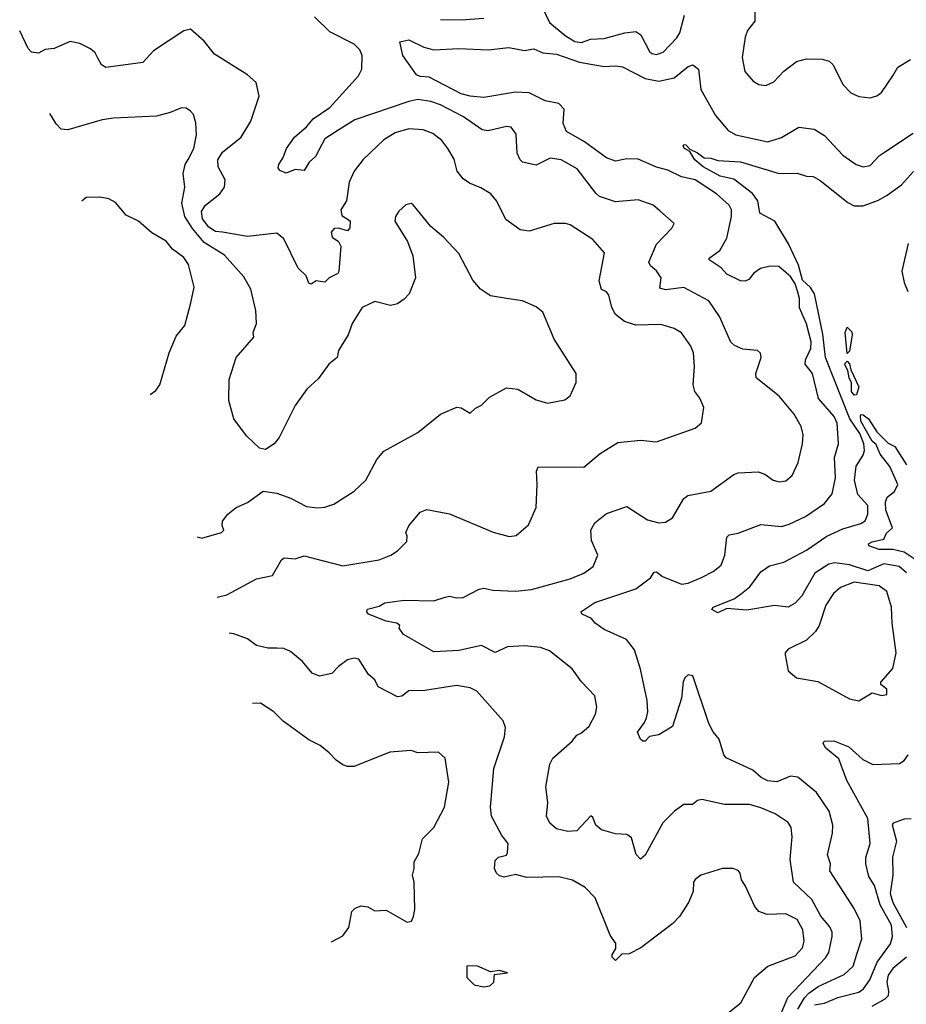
# Model space of a CAD drawing. Extents: x 1245432 to 1420865, y 606325 to 671314.
# Tile 4 of 256: x 1264223 to 1268125, y 623907 to 628242. Entities that reach past the tile are written whole.
import ezdxf

# ---------------------------------------------------------------- set-up
doc = ezdxf.new("R2010")
doc.units = 0

msp = doc.modelspace()

# ---------------------------------------------------------------- linework, layer by layer
at = {"layer": '0CON20XD'}
for points in [[(1266465, 628418.8), (1266555, 628229.4), (1266622.8, 628172.8), (1266666.3, 628146.3), (1266695, 628141.5), (1266735, 628156.8), (1266795, 628158.9), (1266886.1, 628183.9), (1266935, 628189.5), (1266956.7, 628175), (1266995, 628102), (1267005, 628092.9), (1267025, 628089.4), (1267055, 628099.4), (1267115, 628161.9), (1267127.9, 628185), (1267148.3, 628261.7)], [(1267458.6, 628275), (1267458, 628235), (1267425.8, 628195), (1267415.7, 628165), (1267401.9, 628075), (1267413.7, 628013.7), (1267451.1, 627971.1), (1267475, 627957.1), (1267507, 627953), (1267541.7, 627968.3), (1267585, 628016.2), (1267642.1, 628057.9), (1267685, 628069.4), (1267755, 628068.6), (1267785, 628060), (1267802, 628045), (1267847.3, 627955), (1267880.7, 627920.7), (1267915, 627903.3), (1267965, 627898.6), (1267995, 627907.1), (1268015, 627921.9), (1268065.5, 627994.5)], [(1267573.8, 623866.2), (1267603, 623937), (1267769, 624111), (1267783.2, 624135), (1267798.2, 624205), (1267797.9, 624225), (1267788.5, 624248.5), (1267748.8, 624295), (1267708.2, 624368.2), (1267628.2, 624445), (1267613.8, 624545), (1267622.7, 624645), (1267618.2, 624685), (1267605, 624707.1), (1267548, 624745), (1267485, 624772.5), (1267435, 624786.5), (1267325, 624786.9), (1267225, 624808.8), (1267205.8, 624804.2), (1267184, 624786), (1267145, 624787.1), (1267105, 624758), (1267053.4, 624706.6), (1266975, 624563.8), (1266955, 624546.7), (1266936.1, 624566.1), (1266915, 624640), (1266894.1, 624654.1), (1266845, 624658), (1266783.3, 624675), (1266758, 624695), (1266745, 624730), (1266737, 624737), (1266675, 624671.1), (1266635, 624668.5), (1266585, 624680), (1266555.8, 624705), (1266540.8, 624735), (1266547.1, 624795), (1266538.9, 624865), (1266556.4, 624963.6), (1266569.6, 624990.4), (1266654.3, 625065), (1266675, 625092.5), (1266695, 625102.5), (1266728.9, 625131.1), (1266757.5, 625185), (1266762.5, 625215), (1266753.8, 625265), (1266695, 625327.5), (1266654.5, 625384.5), (1266555, 625463.6), (1266515, 625478.2), (1266445, 625485.4), (1266369.7, 625480.3), (1266315, 625456.5), (1266255, 625487.5), (1266155.3, 625464.7), (1266045, 625458.9), (1265912.5, 625535), (1265893, 625563), (1265896.2, 625575), (1265882.5, 625585), (1265835, 625593.5), (1265758.2, 625625), (1265750.4, 625635), (1265753.3, 625646.7), (1265805, 625660), (1265830, 625675), (1265915, 625686.4), (1266045, 625682.9), (1266095, 625698.9), (1266115, 625704.3), (1266145, 625696.9), (1266175, 625698.1), (1266245, 625734.3), (1266265, 625738.6), (1266305, 625730.5), (1266405, 625726.2), (1266475, 625732.7), (1266645, 625780.5), (1266705, 625805.8), (1266746, 625835), (1266767.1, 625885), (1266738.8, 625948.8), (1266735.9, 625994.1), (1266753.8, 626026.2), (1266805, 626067.5), (1266895, 626099.2), (1266985, 626039.4), (1267035, 626027.1), (1267065, 626030), (1267095, 626048.8), (1267145, 626133.8), (1267162.8, 626147.2), (1267265, 626165.6), (1267365, 626239.4), (1267385, 626246.9), (1267472.1, 626252.1), (1267501.4, 626241.4), (1267538.8, 626215), (1267565, 626206.9), (1267595, 626211.4), (1267622.5, 626235), (1267648, 626292), (1267667.3, 626375), (1267670, 626415), (1267661.5, 626451.5), (1267630.8, 626505), (1267565.3, 626585.3), (1267464.2, 626665), (1267462.5, 626685), (1267486.2, 626755), (1267483.6, 626773.6), (1267470, 626785), (1267405, 626791.9), (1267368, 626808), (1267352.1, 626822.1), (1267302.1, 626935), (1267255.7, 627005), (1267145, 627062.7), (1267065, 627053.3), (1267040.4, 627060.4), (1267045.6, 627105), (1267025, 627135.8), (1266998.7, 627158.7), (1266992.2, 627175), (1267025, 627254), (1267092.5, 627325), (1267102.5, 627345), (1267040.4, 627400.4), (1267011.2, 627425), (1266945, 627449.1), (1266845, 627440.5), (1266775, 627463.5), (1266758, 627478), (1266675.7, 627585.7), (1266605, 627624.5), (1266557.9, 627632.1), (1266495, 627602.3), (1266436.2, 627615), (1266425, 627625.8), (1266412.1, 627655), (1266408.3, 627738.3), (1266385, 627768.6), (1266365, 627771.9), (1266285, 627753.5), (1266257.6, 627757.6), (1266175.6, 627815), (1266075, 627867.1), (1266032.1, 627882.1), (1265975, 627890.2), (1265935, 627882.6), (1265698.3, 627801.7), (1265627.6, 627757.6), (1265565, 627717.5), (1265525, 627640), (1265496.2, 627615), (1265475, 627577.5), (1265435, 627582.2), (1265395, 627566.9), (1265367.6, 627577.6), (1265360.6, 627590.6), (1265362.9, 627605), (1265381.8, 627635), (1265396.5, 627675), (1265431.8, 627725), (1265485, 627770.6), (1265514.4, 627805), (1265587.3, 627855), (1265714.5, 627995), (1265727.9, 628025), (1265730.6, 628085), (1265719.1, 628109.1), (1265695, 628134.4), (1265588.2, 628188.2), (1265520, 628255)], [(1266075, 628242.3), (1266165, 628241.5), (1266265, 628249.5)], [(1265092.2, 625699.9), (1265135, 625709.6), (1265265, 625780.5), (1265335, 625794.3), (1265375.5, 625864.5), (1265386.8, 625873.2), (1265435, 625868), (1265475, 625881.4), (1265645, 625837.3), (1265805, 625864.5), (1265856.7, 625885), (1265885, 625904), (1265927.1, 625945), (1265927.8, 625967.8), (1265922.5, 625985), (1265935, 626013.3), (1265985, 626073.3), (1266013.8, 626086.2), (1266115, 626066), (1266305.9, 625985.9), (1266376.4, 625966.4), (1266408.3, 625971.7), (1266462.3, 626017.7), (1266495.5, 626094.5), (1266500.8, 626195), (1266497.1, 626255), (1266505, 626274), (1266705, 626272.2), (1266777.4, 626332.6), (1266855, 626381.1), (1266955, 626391.4), (1267025, 626383.8), (1267196.1, 626443.9), (1267223.3, 626466.7), (1267233.3, 626535), (1267215.7, 626575.7), (1267194.4, 626605), (1267186.7, 626635), (1267192.2, 626715), (1267187.7, 626775), (1267176.5, 626805), (1267135, 626863.1), (1267102.6, 626882.6), (1267045, 626899.6), (1266935, 626897.5), (1266885, 626912.9), (1266844.7, 626944.7), (1266828.9, 626975), (1266815, 627030), (1266805, 627044), (1266783.9, 627053.9), (1266772.3, 627092.3), (1266796.7, 627215), (1266744.4, 627274.4), (1266645, 627339.2), (1266625, 627344.3), (1266575, 627344.4), (1266465, 627310.5), (1266425, 627317.5), (1266362.6, 627362.6), (1266323.2, 627443.2), (1266296, 627475), (1266252.2, 627502.2), (1266201.7, 627521.7), (1266175, 627541.9), (1266148.5, 627575), (1266135, 627628.8), (1266106.7, 627675), (1266079.9, 627709.9), (1266041.5, 627741.5), (1265997.7, 627757.7), (1265935, 627762), (1265875, 627743.8), (1265825, 627713.5), (1265735, 627627.1), (1265694.7, 627575.3), (1265672.8, 627527.2), (1265661.5, 627445), (1265635.5, 627405), (1265640.4, 627380.4), (1265676.9, 627356.9), (1265675, 627326.2), (1265665, 627312.5), (1265626, 627324), (1265606.7, 627323.3), (1265594, 627306), (1265598.6, 627285), (1265626, 627265), (1265635.5, 627245.5), (1265627.1, 627132.9), (1265623.3, 627125), (1265585, 627106), (1265565, 627086.7), (1265527, 627093), (1265505, 627077.5), (1265495, 627082.5), (1265484.1, 627114.1), (1265448, 627148), (1265385, 627278), (1265355, 627302.9), (1265225, 627287.9), (1265115, 627306.1), (1265085, 627310.2), (1265055, 627329), (1265026.7, 627365), (1265023, 627397), (1265040.8, 627425), (1265102.9, 627475), (1265124, 627505), (1265126.9, 627536.9), (1265096.2, 627595), (1265094.6, 627625), (1265115, 627659.5), (1265197.3, 627725), (1265239.6, 627795), (1265276, 627905), (1265264, 627965), (1265225, 627999.4), (1265079.8, 628089.8), (1265035, 628148.1), (1264975, 628200.6), (1264945, 628193.1), (1264811.9, 628105), (1264765, 628053.3), (1264601.7, 628031.7), (1264582.7, 628042.7), (1264566.7, 628073.3), (1264555.6, 628095.6), (1264534.2, 628114.2), (1264487.4, 628137.4), (1264445, 628145.6), (1264375, 628115.6), (1264335, 628110.5), (1264305, 628095.4), (1264275, 628099.1), (1264259.5, 628115), (1264222.8, 628193.6)], [(1267647.1, 623885), (1267676.5, 623935), (1267695, 623955.9), (1267736.7, 623985), (1267851.6, 624038.4), (1267890.7, 624075), (1267907.2, 624127.2), (1267928.2, 624195), (1267921.4, 624275), (1267895, 624329.4), (1267788.5, 624495), (1267791.1, 624525), (1267777.1, 624565), (1267799.5, 624660.5), (1267800.7, 624695), (1267785, 624757.5), (1267729.4, 624839.4), (1267647.4, 624907.4), (1267615, 624911.5), (1267555, 624887.1), (1267515, 624891.1), (1267485.5, 624905), (1267448.5, 624938.5), (1267332.3, 624992.3), (1267321.2, 625005), (1267300.6, 625075), (1267275, 625106.2), (1267255, 625143.8), (1267185, 625353.3), (1267165, 625357.5), (1267150, 625345), (1267142.5, 625327.5), (1267136, 625255), (1267095, 625130), (1267035, 625093.1), (1266995, 625085.8), (1266975, 625066), (1266965, 625066), (1266954.4, 625075), (1266941.9, 625105), (1266972.9, 625147.1), (1266981.4, 625168.6), (1266986.7, 625195), (1266984.1, 625244.1), (1266955, 625383.3), (1266928, 625468), (1266893, 625513), (1266795, 625556.9), (1266755, 625584.4), (1266738.9, 625605), (1266698.8, 625625), (1266692.5, 625635), (1266753.4, 625676.6), (1266935, 625736.9), (1266998.8, 625785), (1267015, 625810), (1267025, 625811.4), (1267051.2, 625791.2), (1267135, 625756.4), (1267165, 625761.1), (1267223.3, 625786.7), (1267275, 625812.5), (1267309.5, 625840.5), (1267326.7, 625885), (1267334.2, 625964.2), (1267345, 625974.2), (1267385, 625981.1), (1267485, 626020), (1267575, 626011.2), (1267608.9, 626021.1), (1267680.8, 626055), (1267765, 626111.9), (1267798.2, 626155), (1267812.8, 626225), (1267808.2, 626315), (1267826.5, 626375), (1267820.7, 626465), (1267807.5, 626495), (1267738.4, 626575), (1267711.5, 626685), (1267679.2, 626725), (1267681.4, 626745), (1267705, 626794.2), (1267706.3, 626823.7), (1267685, 626902.9), (1267655, 626973.3), (1267654.6, 627015), (1267647, 627043), (1267635, 627078.5), (1267615, 627111.8), (1267564.3, 627155.7), (1267525, 627157.5), (1267482.7, 627147.3), (1267454, 627126), (1267431.5, 627098.5), (1267415, 627090.8), (1267395, 627092.9), (1267335, 627121.1), (1267309.7, 627149.7), (1267257.5, 627185), (1267257.7, 627192.3), (1267303.4, 627226.6), (1267335, 627280.8), (1267355.9, 627375), (1267354.6, 627405), (1267345, 627425.6), (1267288.8, 627475), (1267195, 627536.5), (1267135, 627550.8), (1267075, 627579.5), (1267025, 627593.4), (1266945, 627627.4), (1266895, 627629.5), (1266845, 627620), (1266805, 627634.5), (1266708.5, 627705), (1266629.7, 627749.7), (1266615.2, 627785), (1266618.2, 627848.2), (1266595, 627873.3), (1266535, 627884.6), (1266465, 627920.8), (1266405, 627923.3), (1266265, 627900), (1266205, 627905.3), (1266165, 627915.8), (1266025, 627988.4), (1265985, 627991.8), (1265969.2, 627999.2), (1265909.1, 628085), (1265895.8, 628144.2), (1265935, 628153.5), (1266001.4, 628121.4), (1266045, 628110), (1266155, 628115.5), (1266285, 628109.6), (1266375, 628120), (1266445, 628105.9), (1266485, 628114.6), (1266525, 628096.6), (1266585, 628089.8), (1266685.7, 628055.7), (1266795, 628036.2), (1266845, 628039.2), (1266875, 628034.1), (1266975, 627983.9), (1267035, 627971.9), (1267103.4, 627986.6), (1267165, 628036.2), (1267185, 628043.3), (1267210, 628025), (1267220.5, 627935), (1267285, 627820), (1267340, 627755), (1267374.7, 627734.7), (1267515, 627704.6), (1267575.9, 627724.1), (1267651.2, 627768.8), (1267719.5, 627759.5), (1267765, 627732), (1267846, 627645), (1267904.6, 627604.6), (1267935, 627594.4), (1267965, 627600), (1268006.2, 627643.8), (1268028.3, 627658.3), (1268155, 627741.9)], [(1268065.5, 627994.5), (1268086.8, 628033.2), (1268143, 628067)], [(1265004.3, 625965.1), (1265025, 625958.8), (1265111.2, 625985), (1265121.2, 625995), (1265113.3, 626015), (1265115.9, 626034.1), (1265138.8, 626065), (1265175, 626094.2), (1265225, 626115.8), (1265294.4, 626165.6), (1265355, 626157.5), (1265415, 626135.6), (1265485, 626099.2), (1265535, 626093.3), (1265565, 626095.6), (1265605, 626109.4), (1265695, 626165.6), (1265745.4, 626214.6), (1265794.2, 626305), (1265825, 626342), (1265975.5, 626424.5), (1266074.2, 626505.8), (1266146.4, 626536.4), (1266165, 626533.3), (1266205, 626510), (1266228, 626532), (1266255.6, 626544.4), (1266290.3, 626579.7), (1266365, 626620.8), (1266415.4, 626615.4), (1266495, 626568.6), (1266545, 626554), (1266622.3, 626567.7), (1266645, 626586.7), (1266672, 626645), (1266672, 626685), (1266574.4, 626835), (1266524.4, 626954.4), (1266495, 626978), (1266435, 627004.3), (1266365.6, 627014.4), (1266295, 627025.7), (1266250.8, 627055), (1266217.1, 627095), (1266155, 627212), (1266088, 627285), (1266032, 627332), (1265955, 627426.7), (1265945, 627433.3), (1265922.3, 627427.7), (1265891.2, 627398.8), (1265876.2, 627375), (1265874, 627355), (1265928.8, 627265), (1265952.7, 627202.7), (1265964.2, 627105), (1265936.2, 627035), (1265915, 627011.2), (1265885, 626991.2), (1265855, 626984), (1265785, 627001.4), (1265730, 626975), (1265686.2, 626903.8), (1265668.4, 626855), (1265625.7, 626785), (1265619.2, 626755), (1265583.1, 626725), (1265538.3, 626661.7), (1265486.9, 626615), (1265435, 626543.8), (1265365, 626403.3), (1265343.3, 626375), (1265305, 626350), (1265277.5, 626355), (1265220.2, 626410.2), (1265165.6, 626485), (1265143.5, 626565), (1265145, 626657.5), (1265175.6, 626755), (1265252.5, 626845), (1265250, 626865), (1265264.4, 626905), (1265262.1, 626962.1), (1265239.4, 627055), (1265209.8, 627109.8), (1265123.5, 627205), (1265035, 627261.2), (1264982.7, 627322.7), (1264949.6, 627375), (1264936.2, 627433.8), (1264949.4, 627505), (1264942.5, 627565), (1264950.8, 627605), (1264963.8, 627626.2), (1264989.5, 627675), (1265000.6, 627735), (1264997.6, 627787.6), (1264987.5, 627825), (1264975, 627840), (1264955, 627852), (1264935, 627854), (1264885, 627832.9), (1264825, 627817.1), (1264635, 627808.6), (1264585, 627800.8), (1264435, 627757.5), (1264405, 627760.8), (1264383.3, 627783.3), (1264356.1, 627829.8)], [(1268125, 625806.1), (1268093.6, 625835), (1268025, 625845.7), (1267955, 625815.9), (1267875, 625841.6), (1267809.2, 625850.8), (1267784.1, 625845), (1267721.4, 625805), (1267665, 625705.5), (1267635, 625672.5), (1267605, 625655.5), (1267545, 625662.7), (1267423, 625643), (1267335, 625649.5), (1267295, 625630), (1267268.1, 625645), (1267274.4, 625655), (1267367.3, 625692.7), (1267399.2, 625715), (1267436.7, 625745), (1267485, 625811.4), (1267522.9, 625837.1), (1267585, 625853.3), (1267685, 625906.7), (1267775, 625968.3), (1267845, 625999.8), (1267925, 626023.3), (1267943.8, 626036.2), (1267955.6, 626064.4), (1267955, 626102.5), (1267911.3, 626151.3), (1267897.1, 626215), (1267904, 626276), (1267935, 626324.6), (1267940, 626345), (1267937.5, 626375), (1267919.9, 626420.1), (1267875.8, 626485), (1267768.3, 626755), (1267757.2, 626857.2), (1267720.4, 627035), (1267702.9, 627062.9), (1267668.4, 627095), (1267650.8, 627160.8), (1267605.9, 627255), (1267545.5, 627355.5), (1267480, 627390), (1267470.6, 627445), (1267447.2, 627477.2), (1267365, 627540), (1267305, 627552.5), (1267230, 627595), (1267194.6, 627625), (1267171.7, 627661.7), (1267148, 627675), (1267142.2, 627685), (1267145, 627693.3), (1267155, 627691.4), (1267172, 627672), (1267205, 627655.7), (1267235, 627634.5), (1267265, 627633.1), (1267295, 627622.2), (1267395, 627615.9), (1267565, 627565.2), (1267645, 627566.2), (1267685, 627553.3), (1267715, 627551.4), (1267745, 627534.3), (1267867, 627437), (1267895, 627423.3), (1267935, 627422.7), (1268002.4, 627447.6), (1268040.7, 627469.3), (1268103.5, 627515), (1268156.9, 627573.1)], [(1264796.7, 626591.3), (1264821.2, 626608.8), (1264839.2, 626635), (1264880.8, 626775), (1264911.1, 626848.9), (1264950, 626895), (1264975.7, 626995), (1264990.6, 627065), (1264965.4, 627165), (1264945, 627195.6), (1264895, 627232.2), (1264866.9, 627266.9), (1264805, 627304.4), (1264745, 627355.7), (1264692, 627382), (1264645, 627438), (1264615, 627452.9), (1264575, 627460.8), (1264515, 627459.4), (1264496.7, 627442.7)], [(1268133.5, 627256.5), (1268104.7, 627135.3), (1268114.7, 627085), (1268132, 627045)], [(1267865, 626772), (1267856.2, 626865), (1267865, 626888.8), (1267885, 626867.1), (1267886.3, 626855), (1267875, 626782.5), (1267865, 626772)], [(1267895, 626588.9), (1267883.2, 626605), (1267883.2, 626643.3), (1267872.6, 626665), (1267867.9, 626697.9), (1267852.9, 626725), (1267865, 626738.1), (1267875, 626726.7), (1267880.4, 626700.4), (1267915.5, 626625), (1267905, 626590), (1267895, 626588.9)], [(1268158.5, 625868.5), (1268115, 625897.2), (1268065, 625909.6), (1268005, 625910), (1267959.2, 625925), (1267958.6, 625935), (1267975, 625943.1), (1268025, 625954.5), (1268038.1, 625981.9), (1268064, 626005), (1268035, 626082.5), (1268032.7, 626117.3), (1268039.7, 626140.3), (1268073.3, 626165), (1268087.5, 626195), (1268051.9, 626275), (1268008.9, 626328.9), (1267991.3, 626371.3), (1267975, 626386.1), (1267924.5, 626475), (1267922.4, 626497.6), (1267925, 626504), (1267935, 626502.2), (1267958.2, 626485), (1267995, 626428), (1268045, 626377.5), (1268073.4, 626363.4), (1268125, 626281.9)], [(1267915, 625243.1), (1267975, 625278.8), (1268015, 625266.2), (1268039.1, 625270.9), (1268038.6, 625295), (1268012.5, 625315), (1268012.9, 625325), (1268065.5, 625385), (1268080, 625455), (1268061.8, 625585), (1268058.8, 625655), (1268038.2, 625725), (1268005, 625748.9), (1267895, 625765.9), (1267835, 625742.1), (1267804.4, 625715.6), (1267770.7, 625665), (1267740.4, 625575), (1267725, 625548.1), (1267685, 625510), (1267605, 625470), (1267590.8, 625455), (1267590.8, 625445), (1267604.4, 625375), (1267641.2, 625345), (1267735, 625328.1), (1267875, 625251.5), (1267915, 625243.1)], [(1267310, 623845), (1267397, 623913), (1267456, 624025), (1267515.8, 624074.2), (1267635, 624120.6), (1267667.5, 624155), (1267675.4, 624185), (1267669.4, 624235), (1267645, 624280), (1267595, 624305.4), (1267512.5, 624302.5), (1267475, 624316.2), (1267457.3, 624337.3), (1267416.4, 624426.4), (1267400, 624455), (1267394, 624485), (1267385, 624495.8), (1267362.5, 624505), (1267315, 624505.6), (1267220, 624475), (1267195, 624457.1), (1267188.1, 624445), (1267186.6, 624403.4), (1267165.6, 624355), (1267126.1, 624293.9), (1267096.6, 624263.4), (1266956.2, 624155), (1266905, 624128.8), (1266873, 624127), (1266845, 624100), (1266830, 624115), (1266830, 624125), (1266847, 624153), (1266846.2, 624175), (1266820.9, 624210.9), (1266755, 624376.2), (1266710.9, 624420.9), (1266655, 624453.5), (1266595, 624468.9), (1266455, 624465.6), (1266405, 624478.8), (1266355, 624467.1), (1266335, 624473.1), (1266321.2, 624485), (1266312.5, 624505), (1266315, 624540), (1266330, 624555), (1266365.8, 624564.2), (1266370, 624575), (1266372.5, 624615), (1266345, 624650.9), (1266299.7, 624735), (1266294.8, 624775.2), (1266310, 624945), (1266356.9, 625085), (1266360.6, 625125), (1266350, 625155), (1266234.3, 625285), (1266205, 625300.4), (1266145, 625311.1), (1266005, 625288.6), (1265935, 625287.5), (1265905, 625263.8), (1265885, 625261.4), (1265800.8, 625305), (1265785.7, 625335), (1265758.5, 625358.5), (1265715, 625426), (1265695, 625430.8), (1265665, 625424), (1265626, 625395), (1265596.4, 625363.6), (1265542.3, 625352.3), (1265510, 625365), (1265466.9, 625416.9), (1265415, 625460), (1265385, 625473.1), (1265355, 625474.5), (1265315, 625474.5), (1265265, 625486.9), (1265225, 625515.5), (1265165, 625538.1), (1265145, 625540.5)], [(1265594.6, 624182.2), (1265645, 624208), (1265670.8, 624245), (1265683.9, 624316.1), (1265699.3, 624330.7), (1265725, 624340), (1265755, 624336.7), (1265785, 624318.8), (1265835, 624321.2), (1265928.3, 624268.3), (1265946.4, 624273.6), (1265956.4, 624293.6), (1265961.2, 624325), (1265958.5, 624445), (1265951.1, 624475), (1265959.4, 624505), (1265959.2, 624535), (1265979.3, 624570.7), (1265995.6, 624635), (1266045, 624685.7), (1266092.5, 624775), (1266110.9, 624885), (1266095, 624990), (1266066.4, 625016.4), (1265975, 625014), (1265945, 625024), (1265852.3, 625017.7), (1265695, 624953.8), (1265665, 624953.8), (1265645, 624961.2), (1265615, 624982), (1265584.4, 625014.4), (1265545, 625046.2), (1265495, 625070.8), (1265383, 625153), (1265341.2, 625195), (1265283, 625233), (1265247.4, 625231.7)], [(1267720.6, 623905), (1267765, 623911.6), (1267822.6, 623937.4), (1267915, 623961.1), (1267936.6, 623975), (1267963.8, 624015), (1267996.8, 624093.2), (1268055, 624172.9), (1268063.3, 624205), (1268058.8, 624255), (1268009.5, 624345), (1267985, 624430), (1267959.7, 624469.7), (1267946.2, 624525), (1267946.1, 624553.9), (1267966.2, 624615), (1267955.3, 624725), (1267862.9, 624892.9), (1267827.2, 624987.2), (1267770, 625035), (1267758, 625055), (1267763.8, 625066.2), (1267805, 625066.7), (1267871.1, 625041.1), (1267932.9, 624985), (1267977.9, 624962.1), (1268095, 624967.5), (1268115, 624980), (1268132.5, 625005)], [(1268146.1, 624723.9), (1268115, 624722.2), (1268066.2, 624703.8), (1268062.6, 624697.4), (1268080.8, 624625), (1268063.7, 624555), (1268065.3, 624475), (1268053.5, 624395), (1268065.2, 624355), (1268124.8, 624245.2)], [(1268125, 624114.2), (1268065.8, 624065), (1268044.8, 624035), (1268039, 624005), (1268046.8, 623965), (1268044.3, 623945), (1268030.2, 623929.8), (1267973.4, 623896.6)], [(1266265, 623983.3), (1266291.7, 623988.3), (1266310, 624005), (1266311.7, 624038.3), (1266370, 624045), (1266335, 624056.2), (1266295, 624050), (1266235, 624075.8), (1266190, 624075), (1266190, 624025), (1266223, 623993), (1266265, 623983.3)]]:
    msp.add_lwpolyline(points, dxfattribs=at)

doc.saveas('drawing.dxf')
